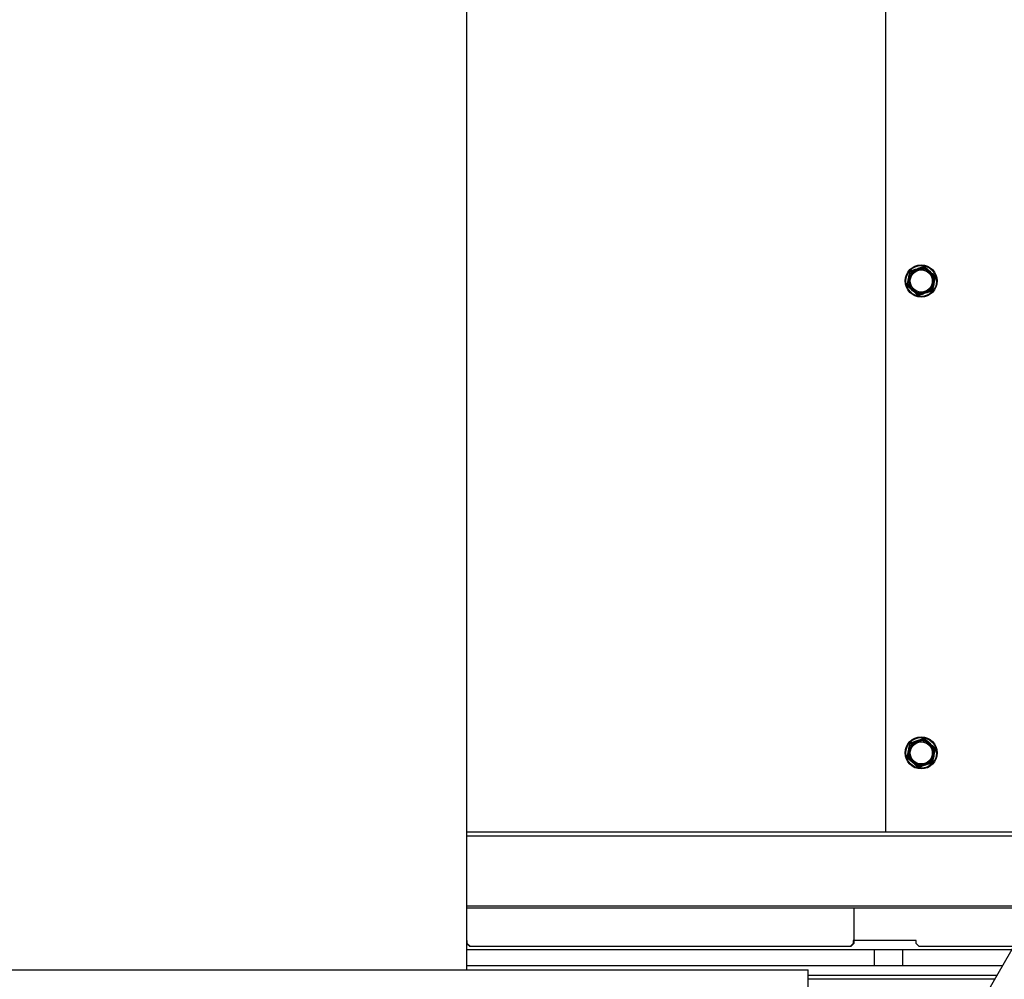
# Model space of a CAD drawing. Header units: millimetres. Extents: x 42 to 514, y 147 to 318.
# Tile 40 of 90: x 231 to 241, y 165 to 175. Entities that reach past the tile are written whole.
import ezdxf

# ---------------------------------------------------------------- set-up
doc = ezdxf.new("R2010")
doc.units = ezdxf.units.MM

msp = doc.modelspace()

# ---------------------------------------------------------------- linework, layer by layer
at = {"color": 7, "linetype": 'Continuous', "lineweight": 25}
for p, q in [((240.153, 188.371), (240.153, 166.199)), ((235.715, 164.74), (235.715, 178.995)), ((240.39, 171.99), (240.42, 172.137)), ((240.42, 172.137), (240.562, 172.185)), ((240.429, 172.13), (240.423, 172.102)), ((240.455, 172.139), (240.429, 172.13)), ((240.56, 172.174), (240.533, 172.165)), ((240.581, 172.155), (240.56, 172.174)), ((240.562, 172.185), (240.674, 172.086)), ((240.407, 172.022), (240.401, 171.994)), ((240.664, 172.082), (240.642, 172.101)), ((240.674, 172.086), (240.645, 171.939)), ((240.658, 172.054), (240.664, 172.082)), ((240.502, 171.891), (240.39, 171.99)), ((240.401, 171.994), (240.422, 171.975)), ((240.483, 171.921), (240.505, 171.902)), ((240.645, 171.939), (240.502, 171.891)), ((240.609, 171.937), (240.636, 171.946)), ((240.636, 171.946), (240.642, 171.974)), ((240.505, 171.902), (240.532, 171.911)), ((240.39, 166.99), (240.42, 167.137)), ((240.42, 167.137), (240.562, 167.185)), ((240.429, 167.13), (240.423, 167.102)), ((240.455, 167.139), (240.429, 167.13)), ((240.56, 167.174), (240.533, 167.165)), ((240.581, 167.155), (240.56, 167.174)), ((240.562, 167.185), (240.674, 167.086)), ((240.407, 167.022), (240.401, 166.994)), ((240.664, 167.082), (240.642, 167.101)), ((240.674, 167.086), (240.645, 166.939)), ((240.658, 167.054), (240.664, 167.082)), ((240.502, 166.891), (240.39, 166.99)), ((240.401, 166.994), (240.422, 166.975)), ((240.483, 166.921), (240.505, 166.902)), ((240.645, 166.939), (240.502, 166.891)), ((240.505, 166.902), (240.532, 166.911)), ((240.609, 166.937), (240.636, 166.946)), ((240.636, 166.946), (240.642, 166.974)), ((239.819, 165.393), (239.819, 165.018)), ((235.719, 165.052), (235.715, 165.052)), ((235.719, 165.018), (235.719, 165.052)), ((240.479, 165.051), (239.812, 165.051)), ((239.812, 165.051), (239.812, 165.018)), ((240.479, 165.018), (240.479, 165.051)), ((240.487, 163.211), (241.536, 165.027)), ((235.715, 165.015), (235.746, 164.985)), ((240.032, 164.95), (235.715, 164.95)), ((235.719, 165.018), (235.753, 164.985)), ((239.779, 164.985), (235.746, 164.985)), ((239.786, 164.985), (235.753, 164.985)), ((239.779, 164.985), (239.812, 165.018)), ((239.786, 164.985), (239.819, 165.018)), ((240.032, 164.95), (240.032, 164.783)), ((240.332, 164.95), (240.032, 164.95)), ((240.332, 164.95), (240.332, 164.783)), ((241.491, 164.95), (240.332, 164.95)), ((240.479, 165.018), (240.512, 164.985)), ((241.511, 164.985), (240.512, 164.985)), ((221.965, 164.74), (239.332, 164.74)), ((240.032, 164.783), (235.715, 164.783)), ((241.394, 164.781), (235.715, 164.781)), ((239.332, 164.357), (239.332, 164.74)), ((240.332, 164.783), (240.032, 164.783)), ((241.395, 164.783), (240.332, 164.783)), ((241.336, 164.681), (239.332, 164.681))]:
    msp.add_line(p, q, dxfattribs=at)
at = {"color": 8, "linetype": 'Continuous', "lineweight": 25}
for p, q in [((240.153, 166.199), (235.715, 166.199)), ((248.852, 166.198), (235.715, 166.198)), ((248.852, 166.156), (235.715, 166.156)), ((235.715, 165.417), (244.579, 165.417)), ((244.579, 165.393), (235.715, 165.393)), ((239.332, 164.645), (241.315, 164.645))]:
    msp.add_line(p, q, dxfattribs=at)
at = {"color": 7, "linetype": 'Continuous', "lineweight": 25, "flags": 128}
for points in [[(240.429, 172.13), (240.427, 172.131), (240.426, 172.132), (240.424, 172.133), (240.423, 172.134), (240.422, 172.135), (240.421, 172.136), (240.42, 172.137), (240.42, 172.137), (240.42, 172.137)], [(240.562, 172.185), (240.562, 172.185), (240.562, 172.184), (240.562, 172.183), (240.562, 172.182), (240.561, 172.181), (240.561, 172.179), (240.561, 172.177), (240.56, 172.176), (240.56, 172.174)], [(240.674, 172.086), (240.674, 172.085), (240.674, 172.085), (240.673, 172.085), (240.671, 172.084), (240.67, 172.084), (240.668, 172.083), (240.666, 172.083), (240.664, 172.082)], [(240.401, 171.994), (240.399, 171.993), (240.397, 171.993), (240.396, 171.992), (240.394, 171.992), (240.393, 171.991), (240.392, 171.991), (240.391, 171.99), (240.39, 171.99), (240.39, 171.99)], [(240.645, 171.939), (240.645, 171.939), (240.644, 171.939), (240.643, 171.94), (240.642, 171.941), (240.641, 171.942), (240.639, 171.943), (240.638, 171.945), (240.636, 171.946)], [(240.502, 171.891), (240.502, 171.891), (240.503, 171.892), (240.503, 171.892), (240.503, 171.894), (240.503, 171.895), (240.504, 171.897), (240.504, 171.898), (240.504, 171.9), (240.505, 171.902)], [(240.429, 167.13), (240.427, 167.131), (240.426, 167.132), (240.424, 167.133), (240.423, 167.134), (240.422, 167.135), (240.421, 167.136), (240.42, 167.137), (240.42, 167.137), (240.42, 167.137)], [(240.562, 167.185), (240.562, 167.185), (240.562, 167.184), (240.562, 167.183), (240.562, 167.182), (240.561, 167.181), (240.561, 167.179), (240.561, 167.177), (240.56, 167.176), (240.56, 167.174)], [(240.674, 167.086), (240.674, 167.086), (240.674, 167.085), (240.673, 167.085), (240.672, 167.085), (240.671, 167.084), (240.669, 167.084), (240.667, 167.083), (240.665, 167.083), (240.664, 167.082)], [(240.401, 166.994), (240.399, 166.993), (240.397, 166.993), (240.396, 166.992), (240.394, 166.992), (240.393, 166.991), (240.392, 166.991), (240.391, 166.99), (240.39, 166.99), (240.39, 166.99)], [(240.502, 166.891), (240.502, 166.891), (240.503, 166.892), (240.503, 166.892), (240.503, 166.894), (240.503, 166.895), (240.504, 166.897), (240.504, 166.898), (240.504, 166.9), (240.505, 166.902)]]:
    msp.add_lwpolyline(points, dxfattribs=at)
at = {"color": 7, "linetype": 'Continuous', "lineweight": 25}
for centre, radius in [((240.532, 172.038), 0.17), ((240.532, 172.038), 0.163), ((240.532, 172.038), 0.117), ((240.532, 167.038), 0.17), ((240.532, 167.038), 0.163), ((240.532, 167.038), 0.117)]:
    msp.add_circle(centre, radius, dxfattribs=at)
for centre, radius, start, end in [((240.532, 172.038), 0.127, 127.3438, 149.7295), ((240.532, 172.038), 0.127, 67.3438, 89.7295), ((240.532, 172.038), 0.127, 187.3438, 209.7295), ((240.532, 172.038), 0.127, 18.5366, 29.7295), ((240.532, 172.038), 0.127, 7.3438, 18.5366), ((240.532, 172.038), 0.127, 247.3438, 269.7295), ((240.532, 172.038), 0.127, 307.3438, 329.7295), ((240.532, 167.038), 0.127, 127.3438, 149.7295), ((240.532, 167.038), 0.127, 67.3438, 89.7295), ((240.532, 167.038), 0.127, 187.3438, 209.7295), ((240.532, 167.038), 0.127, 18.5366, 29.7295), ((240.532, 167.038), 0.127, 7.3438, 18.5366), ((240.532, 167.038), 0.127, 247.3438, 269.7295), ((240.532, 167.038), 0.127, 307.3438, 329.7295), ((245.368, 172.293), 7.14, 228.4933, 228.5859)]:
    msp.add_arc(centre, radius, start, end, dxfattribs=at)
for points, knots in [([(240.382, 171.987), (240.387, 172.013), (240.396, 172.055), (240.406, 172.107), (240.411, 172.133), (240.413, 172.143)], [0, 0, 0, 0, 0.499872, 0.80882, 1, 1, 1, 1]), ([(240.413, 172.143), (240.438, 172.151), (240.479, 172.165), (240.529, 172.182), (240.554, 172.19), (240.564, 172.194)], [0, 0, 0, 0, 0.50074, 0.809062, 1, 1, 1, 1]), ([(240.413, 172.143), (240.413, 172.143), (240.413, 172.143), (240.414, 172.142), (240.416, 172.14), (240.418, 172.139), (240.42, 172.137), (240.42, 172.137), (240.42, 172.137)], [0, 0, 0, 0, 0.00833, 0.050281, 0.323985, 0.562648, 0.781149, 1, 1, 1, 1]), ([(240.533, 172.165), (240.533, 172.165), (240.526, 172.163), (240.513, 172.161), (240.493, 172.155), (240.474, 172.148), (240.462, 172.142), (240.455, 172.139), (240.455, 172.139)], [0, 0, 0, 0, 0.002457, 0.246499, 0.500025, 0.744064, 0.997529, 1, 1, 1, 1]), ([(240.564, 172.194), (240.564, 172.194), (240.564, 172.193), (240.564, 172.192), (240.563, 172.189), (240.562, 172.187), (240.562, 172.185), (240.562, 172.185), (240.562, 172.185)], [0, 0, 0, 0, 0.008428, 0.050327, 0.323933, 0.562673, 0.781139, 1, 1, 1, 1]), ([(240.564, 172.194), (240.584, 172.176), (240.615, 172.147), (240.655, 172.112), (240.675, 172.095), (240.683, 172.088)], [0, 0, 0, 0, 0.499865, 0.808825, 1, 1, 1, 1]), ([(240.642, 172.101), (240.642, 172.101), (240.638, 172.106), (240.629, 172.116), (240.614, 172.13), (240.598, 172.143), (240.587, 172.151), (240.581, 172.155), (240.581, 172.155)], [0, 0, 0, 0, 0.002463, 0.246511, 0.500011, 0.74405, 0.997527, 1, 1, 1, 1]), ([(240.423, 172.102), (240.423, 172.102), (240.42, 172.095), (240.416, 172.082), (240.411, 172.063), (240.408, 172.042), (240.407, 172.029), (240.407, 172.022), (240.407, 172.022)], [0, 0, 0, 0, 0.002483, 0.246516, 0.500002, 0.744026, 0.997529, 1, 1, 1, 1]), ([(240.642, 171.974), (240.642, 171.974), (240.644, 171.98), (240.648, 171.993), (240.653, 172.013), (240.657, 172.033), (240.658, 172.047), (240.658, 172.054), (240.658, 172.054)], [0, 0, 0, 0, 0.002501, 0.246529, 0.500012, 0.744032, 0.997528, 1, 1, 1, 1]), ([(240.683, 172.088), (240.678, 172.063), (240.669, 172.021), (240.658, 171.968), (240.653, 171.943), (240.651, 171.933)], [0, 0, 0, 0, 0.4998698, 0.8088163, 1, 1, 1, 1]), ([(240.674, 172.086), (240.675, 172.086), (240.675, 172.086), (240.676, 172.086), (240.679, 172.087), (240.681, 172.088), (240.683, 172.088), (240.683, 172.088), (240.683, 172.088)], [0, 0, 0, 0, 0.2188369, 0.4373546, 0.6761695, 0.9496189, 0.9917127, 1, 1, 1, 1]), ([(240.382, 171.987), (240.382, 171.987), (240.382, 171.987), (240.383, 171.988), (240.386, 171.989), (240.388, 171.99), (240.39, 171.99), (240.39, 171.99), (240.39, 171.99)], [0, 0, 0, 0, 0.008288, 0.050387, 0.323871, 0.562715, 0.781136, 1, 1, 1, 1]), ([(240.501, 171.882), (240.481, 171.9), (240.449, 171.928), (240.409, 171.963), (240.389, 171.981), (240.382, 171.987)], [0, 0, 0, 0, 0.499865, 0.808817, 1, 1, 1, 1]), ([(240.483, 171.921), (240.483, 171.921), (240.478, 171.925), (240.466, 171.932), (240.451, 171.945), (240.436, 171.959), (240.427, 171.97), (240.422, 171.975), (240.422, 171.975)], [0, 0, 0, 0, 0.002473, 0.24651, 0.500025, 0.744039, 0.997537, 1, 1, 1, 1]), ([(240.651, 171.933), (240.626, 171.924), (240.586, 171.911), (240.535, 171.894), (240.51, 171.885), (240.501, 171.882)], [0, 0, 0, 0, 0.498997, 0.808583, 1, 1, 1, 1]), ([(240.609, 171.937), (240.609, 171.937), (240.603, 171.934), (240.591, 171.928), (240.572, 171.921), (240.552, 171.915), (240.539, 171.912), (240.532, 171.911), (240.532, 171.911)], [0, 0, 0, 0, 0.0024705, 0.2464913, 0.4999974, 0.7440364, 0.9974954, 1, 1, 1, 1]), ([(240.645, 171.939), (240.645, 171.938), (240.645, 171.938), (240.646, 171.937), (240.648, 171.935), (240.65, 171.934), (240.651, 171.933), (240.651, 171.933), (240.651, 171.933)], [0, 0, 0, 0, 0.21888, 0.437311, 0.676153, 0.949713, 0.991669, 1, 1, 1, 1]), ([(240.502, 171.891), (240.502, 171.891), (240.502, 171.891), (240.502, 171.889), (240.502, 171.886), (240.501, 171.884), (240.501, 171.882), (240.501, 171.882), (240.501, 171.882)], [0, 0, 0, 0, 0.218869, 0.437407, 0.676099, 0.949667, 0.99162, 1, 1, 1, 1]), ([(240.382, 166.987), (240.387, 167.013), (240.396, 167.055), (240.406, 167.107), (240.411, 167.133), (240.413, 167.143)], [0, 0, 0, 0, 0.499869, 0.808825, 1, 1, 1, 1]), ([(240.413, 167.143), (240.438, 167.151), (240.479, 167.165), (240.529, 167.182), (240.554, 167.19), (240.564, 167.194)], [0, 0, 0, 0, 0.50074, 0.809066, 1, 1, 1, 1]), ([(240.413, 167.143), (240.413, 167.143), (240.413, 167.143), (240.414, 167.142), (240.416, 167.14), (240.418, 167.139), (240.42, 167.137), (240.42, 167.137), (240.42, 167.137)], [0, 0, 0, 0, 0.0082437, 0.0502396, 0.3239629, 0.5626103, 0.781126, 1, 1, 1, 1]), ([(240.533, 167.165), (240.533, 167.165), (240.526, 167.163), (240.513, 167.161), (240.493, 167.155), (240.474, 167.148), (240.462, 167.142), (240.455, 167.139), (240.455, 167.139)], [0, 0, 0, 0, 0.0024549, 0.2465008, 0.5000185, 0.74406, 0.9975294, 1, 1, 1, 1]), ([(240.564, 167.194), (240.564, 167.194), (240.564, 167.193), (240.564, 167.192), (240.563, 167.189), (240.562, 167.187), (240.562, 167.185), (240.562, 167.185), (240.562, 167.185)], [0, 0, 0, 0, 0.008301, 0.050268, 0.323843, 0.562608, 0.781128, 1, 1, 1, 1]), ([(240.564, 167.194), (240.584, 167.176), (240.615, 167.147), (240.655, 167.112), (240.675, 167.095), (240.683, 167.088)], [0, 0, 0, 0, 0.499863, 0.808821, 1, 1, 1, 1]), ([(240.642, 167.101), (240.642, 167.101), (240.638, 167.106), (240.629, 167.116), (240.614, 167.13), (240.598, 167.143), (240.587, 167.151), (240.581, 167.155), (240.581, 167.155)], [0, 0, 0, 0, 0.002472, 0.246527, 0.500016, 0.744059, 0.997534, 1, 1, 1, 1]), ([(240.423, 167.102), (240.423, 167.102), (240.42, 167.095), (240.416, 167.082), (240.411, 167.063), (240.408, 167.042), (240.407, 167.029), (240.407, 167.022), (240.407, 167.022)], [0, 0, 0, 0, 0.002472, 0.246504, 0.499991, 0.744038, 0.997529, 1, 1, 1, 1]), ([(240.642, 166.974), (240.642, 166.974), (240.644, 166.98), (240.648, 166.993), (240.653, 167.013), (240.657, 167.033), (240.658, 167.047), (240.658, 167.054), (240.658, 167.054)], [0, 0, 0, 0, 0.00249, 0.246518, 0.500012, 0.744044, 0.997528, 1, 1, 1, 1]), ([(240.683, 167.088), (240.678, 167.063), (240.669, 167.021), (240.658, 166.968), (240.653, 166.943), (240.651, 166.933)], [0, 0, 0, 0, 0.499867, 0.808821, 1, 1, 1, 1]), ([(240.674, 167.086), (240.675, 167.086), (240.675, 167.086), (240.676, 167.086), (240.679, 167.087), (240.681, 167.088), (240.683, 167.088), (240.683, 167.088), (240.683, 167.088)], [0, 0, 0, 0, 0.218835, 0.437354, 0.676186, 0.949619, 0.991713, 1, 1, 1, 1]), ([(240.382, 166.987), (240.382, 166.987), (240.382, 166.987), (240.383, 166.988), (240.386, 166.989), (240.388, 166.99), (240.39, 166.99), (240.39, 166.99), (240.39, 166.99)], [0, 0, 0, 0, 0.008288, 0.050387, 0.323852, 0.562712, 0.781143, 1, 1, 1, 1]), ([(240.501, 166.882), (240.481, 166.9), (240.449, 166.928), (240.409, 166.963), (240.389, 166.981), (240.382, 166.987)], [0, 0, 0, 0, 0.499863, 0.808821, 1, 1, 1, 1]), ([(240.483, 166.921), (240.483, 166.921), (240.478, 166.925), (240.466, 166.932), (240.451, 166.945), (240.436, 166.959), (240.427, 166.97), (240.422, 166.975), (240.422, 166.975)], [0, 0, 0, 0, 0.00246, 0.246503, 0.500017, 0.744031, 0.997528, 1, 1, 1, 1]), ([(240.651, 166.933), (240.626, 166.924), (240.586, 166.911), (240.535, 166.894), (240.51, 166.885), (240.501, 166.882)], [0, 0, 0, 0, 0.498997, 0.808585, 1, 1, 1, 1]), ([(240.609, 166.937), (240.609, 166.937), (240.603, 166.934), (240.591, 166.928), (240.572, 166.921), (240.552, 166.915), (240.539, 166.912), (240.532, 166.911), (240.532, 166.911)], [0, 0, 0, 0, 0.002471, 0.246495, 0.5, 0.744041, 0.997499, 1, 1, 1, 1]), ([(240.645, 166.939), (240.645, 166.938), (240.645, 166.938), (240.646, 166.937), (240.648, 166.935), (240.65, 166.934), (240.651, 166.933), (240.651, 166.933), (240.651, 166.933)], [0, 0, 0, 0, 0.21889, 0.437354, 0.676142, 0.949755, 0.991755, 1, 1, 1, 1]), ([(240.502, 166.891), (240.502, 166.891), (240.502, 166.891), (240.502, 166.889), (240.502, 166.886), (240.501, 166.884), (240.501, 166.882), (240.501, 166.882), (240.501, 166.882)], [0, 0, 0, 0, 0.218871, 0.43739, 0.676145, 0.94973, 0.991748, 1, 1, 1, 1])]:
    msp.add_open_spline(points, degree=3, knots=knots, dxfattribs=at)

doc.saveas('drawing.dxf')
